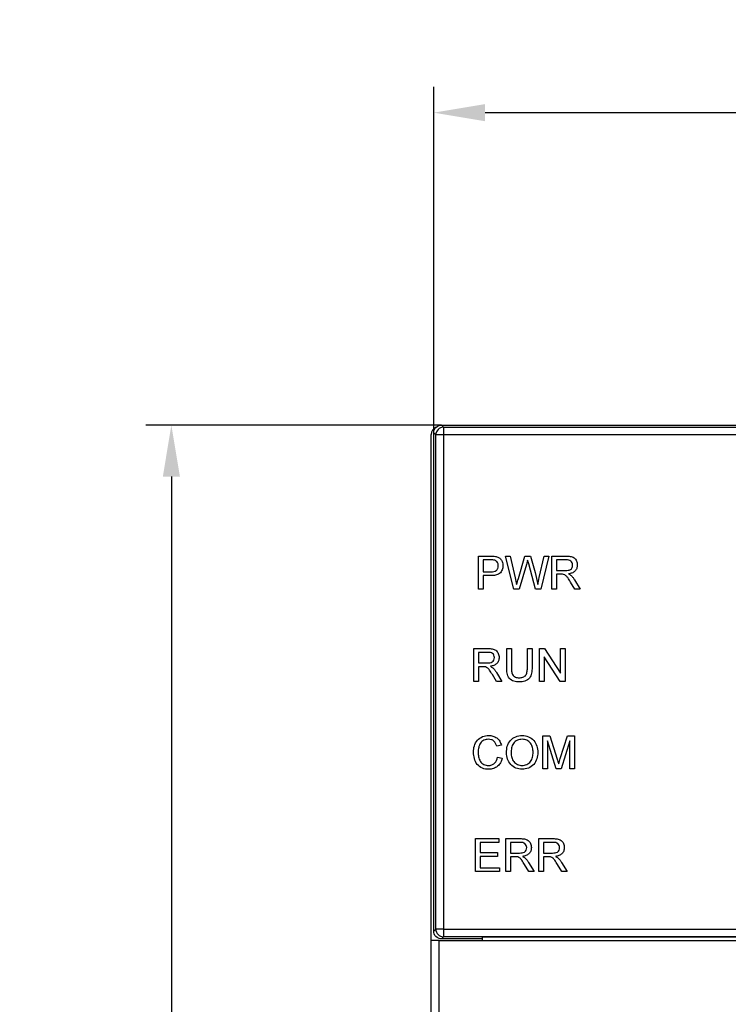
# Model space of a CAD drawing. Header units: millimetres. Extents: x 1931 to 2429, y 62 to 413.
# Tile 9 of 26: x 2046 to 2073, y 260 to 299. Entities that reach past the tile are written whole.
import ezdxf

# ---------------------------------------------------------------- set-up
doc = ezdxf.new("R2010")
doc.units = ezdxf.units.MM
doc.header["$LTSCALE"] = 2
doc.header["$PDSIZE"] = -1
doc.layers.add('HMI-D4', color=250, linetype='Continuous')
doc.dimstyles.new('ISO-25', dxfattribs={"dimtxt": 2.5, "dimasz": 2.5, "dimexe": 1.25, "dimexo": 0.625, "dimtad": 1, "dimtxsty": 'Standard', "dimcen": 2.5, "dimadec": 0, "dimazin": 0, "dimtfac": 1, "dimtmove": 0, "dimatfit": 3, "dimfxl": 1, "dimarcsym": 0})

# ---------------------------------------------------------------- blocks, each defined once
blk = doc.blocks.new('*D31')
at = {"layer": 'Defpoints', "color": 0}
for p in [(2101.796, 295.176), (2061.796, 282.466), (2101.796, 282.466)]:
    blk.add_point(p, dxfattribs=at)
at = {"layer": 'HMI-D4', "color": 0, "lineweight": -2}
for p, q in [((2061.796, 282.466), (2061.796, 296.176)), ((2101.796, 282.466), (2101.796, 296.176)), ((2063.796, 295.176), (2099.796, 295.176))]:
    blk.add_line(p, q, dxfattribs=at)
at = {"layer": 'HMI-D4', "color": 0}
for points in [[(2063.796, 295.509), (2063.796, 294.842), (2061.796, 295.176)], [(2099.796, 295.509), (2099.796, 294.842), (2101.796, 295.176)]]:
    blk.add_solid(points, dxfattribs=at)
at = {"layer": 'HMI-D4', "color": 0, "insert": (2081.796, 297.342), "char_height": 2, "attachment_point": 5}
blk.add_mtext('40,0±0,5', dxfattribs=at)
blk = doc.blocks.new('*D32')
at = {"layer": 'Defpoints', "color": 0}
for p in [(2062.096, 283.007), (2051.579, 188.019), (2061.996, 188.019)]:
    blk.add_point(p, dxfattribs=at)
at = {"layer": 'HMI-D4', "color": 0, "lineweight": -2}
for p, q in [((2062.096, 283.007), (2050.579, 283.007)), ((2051.579, 281.007), (2051.579, 237.68)), ((2051.579, 190.019), (2051.579, 233.347)), ((2061.996, 188.019), (2050.579, 188.019))]:
    blk.add_line(p, q, dxfattribs=at)
at = {"layer": 'HMI-D4', "color": 0}
for points in [[(2051.246, 281.007), (2051.912, 281.007), (2051.579, 283.007)], [(2051.246, 190.019), (2051.912, 190.019), (2051.579, 188.019)]]:
    blk.add_solid(points, dxfattribs=at)
at = {"layer": 'HMI-D4', "color": 0, "insert": (2051.579, 235.513), "char_height": 2, "attachment_point": 5}
blk.add_mtext('95,0±0,5', dxfattribs=at)

msp = doc.modelspace()

# ---------------------------------------------------------------- linework, layer by layer
at = {"color": 7, "linetype": 'Continuous', "lineweight": 25}
for p, q in [((2061.896, 282.945), (2061.896, 282.928)), ((2062.096, 283.007), (2062.178, 282.925)), ((2062.096, 283.007), (2101.496, 283.007)), ((2061.696, 262.945), (2061.696, 282.645)), ((2061.878, 282.625), (2061.796, 282.707)), ((2061.796, 263.307), (2061.796, 282.707)), ((2061.878, 263.389), (2061.878, 282.625)), ((2062.178, 282.625), (2061.878, 282.625)), ((2062.178, 282.925), (2062.178, 282.625)), ((2062.178, 282.925), (2101.414, 282.925)), ((2062.178, 282.625), (2062.178, 263.389)), ((2101.414, 282.625), (2062.178, 282.625)), ((2063.538, 277.909), (2064.01, 277.909)), ((2063.538, 276.625), (2063.538, 277.909)), ((2063.719, 277.761), (2063.719, 277.3)), ((2064.026, 277.761), (2063.719, 277.761)), ((2064.592, 277.909), (2064.779, 277.909)), ((2064.915, 276.625), (2064.592, 277.909)), ((2064.779, 277.909), (2064.969, 277.065)), ((2065.094, 277.033), (2065.348, 277.909)), ((2065.407, 277.586), (2065.129, 276.625)), ((2065.348, 277.909), (2065.565, 277.909)), ((2065.765, 276.625), (2065.496, 277.606)), ((2065.565, 277.909), (2065.749, 277.266)), ((2065.911, 277.07), (2066.1, 277.909)), ((2066.287, 277.909), (2065.964, 276.625)), ((2066.1, 277.909), (2066.287, 277.909)), ((2066.403, 276.625), (2066.403, 277.909)), ((2066.403, 277.909), (2066.96, 277.909)), ((2066.584, 277.761), (2066.584, 277.349)), ((2066.966, 277.761), (2066.584, 277.761)), ((2063.719, 277.3), (2064.029, 277.3)), ((2066.584, 277.349), (2066.928, 277.349)), ((2066.769, 277.201), (2066.584, 277.201)), ((2066.584, 277.201), (2066.584, 276.625)), ((2064.034, 277.152), (2063.719, 277.152)), ((2063.719, 277.152), (2063.719, 276.625)), ((2067.288, 276.625), (2067.128, 276.896)), ((2067.285, 276.98), (2067.496, 276.625)), ((2063.719, 276.625), (2063.538, 276.625)), ((2065.129, 276.625), (2064.915, 276.625)), ((2065.964, 276.625), (2065.765, 276.625)), ((2066.584, 276.625), (2066.403, 276.625)), ((2067.496, 276.625), (2067.288, 276.625)), ((2063.355, 273.025), (2063.355, 274.309)), ((2063.355, 274.309), (2063.913, 274.309)), ((2063.919, 274.161), (2063.536, 274.161)), ((2063.536, 274.161), (2063.536, 273.749)), ((2064.639, 273.57), (2064.639, 274.309)), ((2064.639, 274.309), (2064.821, 274.309)), ((2064.821, 274.309), (2064.821, 273.579)), ((2065.446, 274.309), (2065.627, 274.309)), ((2065.446, 273.579), (2065.446, 274.309)), ((2065.627, 274.309), (2065.627, 273.57)), ((2065.924, 273.025), (2065.924, 274.309)), ((2065.924, 274.309), (2066.115, 274.309)), ((2066.115, 274.309), (2066.73, 273.351)), ((2066.73, 273.351), (2066.73, 274.309)), ((2066.73, 274.309), (2066.911, 274.309)), ((2066.911, 274.309), (2066.911, 273.025)), ((2063.536, 273.749), (2063.88, 273.749)), ((2066.72, 273.025), (2066.105, 273.983)), ((2066.105, 273.983), (2066.105, 273.025)), ((2063.536, 273.601), (2063.536, 273.025)), ((2063.722, 273.601), (2063.536, 273.601)), ((2064.238, 273.38), (2064.448, 273.025)), ((2063.536, 273.025), (2063.355, 273.025)), ((2064.241, 273.025), (2064.081, 273.296)), ((2064.448, 273.025), (2064.241, 273.025)), ((2066.105, 273.025), (2065.924, 273.025)), ((2066.911, 273.025), (2066.72, 273.025)), ((2066.047, 269.625), (2066.047, 270.909)), ((2066.047, 270.909), (2066.32, 270.909)), ((2066.228, 270.712), (2066.228, 269.625)), ((2066.569, 269.625), (2066.228, 270.712)), ((2066.32, 270.909), (2066.607, 270.008)), ((2066.728, 270.023), (2067.012, 270.909)), ((2067.101, 270.712), (2066.758, 269.625)), ((2067.012, 270.909), (2067.282, 270.909)), ((2067.101, 269.625), (2067.101, 270.712)), ((2067.282, 270.909), (2067.282, 269.625)), ((2064.434, 270.552), (2064.253, 270.514)), ((2064.286, 270.078), (2064.467, 270.036)), ((2066.228, 269.625), (2066.047, 269.625)), ((2066.758, 269.625), (2066.569, 269.625)), ((2067.282, 269.625), (2067.101, 269.625)), ((2063.427, 265.625), (2063.427, 266.909)), ((2063.427, 266.909), (2064.332, 266.909)), ((2064.332, 266.909), (2064.332, 266.761)), ((2064.612, 266.909), (2065.169, 266.909)), ((2064.612, 265.625), (2064.612, 266.909)), ((2065.896, 266.909), (2066.453, 266.909)), ((2065.896, 265.625), (2065.896, 266.909)), ((2064.332, 266.761), (2063.608, 266.761)), ((2063.608, 266.761), (2063.608, 266.366)), ((2064.793, 266.761), (2064.793, 266.349)), ((2065.176, 266.761), (2064.793, 266.761)), ((2066.077, 266.761), (2066.077, 266.349)), ((2066.46, 266.761), (2066.077, 266.761)), ((2063.608, 266.366), (2064.283, 266.366)), ((2064.283, 266.218), (2063.608, 266.218)), ((2063.608, 266.218), (2063.608, 265.773)), ((2064.283, 266.366), (2064.283, 266.218)), ((2064.793, 266.349), (2065.137, 266.349)), ((2064.793, 266.201), (2064.793, 265.625)), ((2064.979, 266.201), (2064.793, 266.201)), ((2066.077, 266.349), (2066.421, 266.349)), ((2066.077, 266.201), (2066.077, 265.625)), ((2066.263, 266.201), (2066.077, 266.201)), ((2063.608, 265.773), (2064.365, 265.773)), ((2064.365, 265.773), (2064.365, 265.625)), ((2065.497, 265.625), (2065.337, 265.896)), ((2065.494, 265.98), (2065.705, 265.625)), ((2066.782, 265.625), (2066.622, 265.896)), ((2066.778, 265.98), (2066.989, 265.625)), ((2064.365, 265.625), (2063.427, 265.625)), ((2064.793, 265.625), (2064.612, 265.625)), ((2065.705, 265.625), (2065.497, 265.625)), ((2066.077, 265.625), (2065.896, 265.625)), ((2066.989, 265.625), (2066.782, 265.625)), ((2061.796, 263.307), (2061.878, 263.389)), ((2062.178, 263.389), (2061.878, 263.389)), ((2062.178, 263.389), (2101.414, 263.389)), ((2062.178, 263.389), (2062.178, 263.089)), ((2062.178, 263.089), (2062.096, 263.007)), ((2063.696, 263.007), (2062.096, 263.007)), ((2101.414, 263.089), (2062.178, 263.089)), ((2099.696, 263.071), (2063.696, 263.071)), ((2063.696, 262.945), (2063.696, 263.071)), ((2061.696, 188.245), (2061.696, 262.945)), ((2061.996, 262.945), (2061.696, 262.945)), ((2061.996, 262.945), (2101.396, 262.945)), ((2061.996, 262.945), (2061.996, 188.245))]:
    msp.add_line(p, q, dxfattribs=at)
for centre, start, end in [((2061.996, 282.645), 109.4712, 180), ((2062.178, 282.625), 90.0204, 179.9796), ((2062.178, 263.389), 180.0204, 269.9796)]:
    msp.add_arc(centre, 0.3, start, end, dxfattribs=at)
for points, knots in [([(2061.796, 282.707), (2061.796, 282.778), (2061.826, 282.861), (2061.943, 282.978), (2062.026, 283.007), (2062.096, 283.007)], [0, 0, 0, 0, 0.5, 0.5, 1, 1, 1, 1]), ([(2064.312, 277.535), (2064.31, 277.581), (2064.302, 277.627), (2064.266, 277.686), (2064.252, 277.703), (2064.216, 277.733), (2064.195, 277.742), (2064.174, 277.75)], [0, 0, 0, 0, 0.5, 0.5, 0.75, 0.75, 1, 1, 1, 1]), ([(2064.2, 277.897), (2064.242, 277.889), (2064.283, 277.878), (2064.358, 277.839), (2064.391, 277.811), (2064.442, 277.744), (2064.462, 277.705), (2064.487, 277.625), (2064.492, 277.582), (2064.493, 277.54)], [0, 0, 0, 0, 0.25, 0.25, 0.5, 0.5, 0.75, 0.75, 1, 1, 1, 1]), ([(2066.96, 277.909), (2067.013, 277.909), (2067.066, 277.907), (2067.17, 277.89), (2067.222, 277.874), (2067.306, 277.81), (2067.338, 277.766), (2067.38, 277.669), (2067.389, 277.616), (2067.39, 277.563)], [0, 0, 0, 0, 0.25, 0.25, 0.5, 0.5, 0.75, 0.75, 1, 1, 1, 1]), ([(2067.209, 277.559), (2067.208, 277.589), (2067.204, 277.619), (2067.179, 277.674), (2067.161, 277.698), (2067.089, 277.753), (2067.026, 277.76), (2066.966, 277.761)], [0, 0, 0, 0, 0.25, 0.25, 0.5, 0.5, 1, 1, 1, 1]), ([(2067.39, 277.563), (2067.389, 277.518), (2067.383, 277.473), (2067.35, 277.39), (2067.325, 277.352), (2067.261, 277.29), (2067.221, 277.267), (2067.138, 277.234), (2067.094, 277.225), (2067.05, 277.218)], [0, 0, 0, 0, 0.25, 0.25, 0.5, 0.5, 0.75, 0.75, 1, 1, 1, 1]), ([(2064.029, 277.3), (2064.064, 277.301), (2064.099, 277.302), (2064.168, 277.316), (2064.203, 277.328), (2064.259, 277.369), (2064.281, 277.399), (2064.307, 277.464), (2064.311, 277.5), (2064.312, 277.535)], [0, 0, 0, 0, 0.25, 0.25, 0.5, 0.5, 0.75, 0.75, 1, 1, 1, 1]), ([(2064.493, 277.54), (2064.492, 277.483), (2064.483, 277.425), (2064.439, 277.319), (2064.406, 277.27), (2064.316, 277.199), (2064.261, 277.179), (2064.148, 277.156), (2064.091, 277.153), (2064.034, 277.152)], [0, 0, 0, 0, 0.25, 0.25, 0.5, 0.5, 0.75, 0.75, 1, 1, 1, 1]), ([(2067.128, 276.896), (2067.092, 276.955), (2067.057, 277.014), (2066.996, 277.098), (2066.975, 277.125), (2066.923, 277.17), (2066.891, 277.185), (2066.858, 277.195)], [0, 0, 0, 0, 0.5, 0.5, 0.75, 0.75, 1, 1, 1, 1]), ([(2066.928, 277.349), (2066.994, 277.35), (2067.065, 277.352), (2067.151, 277.405), (2067.173, 277.432), (2067.202, 277.492), (2067.208, 277.526), (2067.209, 277.559)], [0, 0, 0, 0, 0.5, 0.5, 0.75, 0.75, 1, 1, 1, 1]), ([(2067.15, 277.154), (2067.176, 277.129), (2067.201, 277.101), (2067.246, 277.043), (2067.266, 277.011), (2067.285, 276.98)], [0, 0, 0, 0, 0.5, 0.5, 1, 1, 1, 1]), ([(2063.913, 274.309), (2063.965, 274.309), (2064.018, 274.307), (2064.122, 274.29), (2064.175, 274.274), (2064.259, 274.21), (2064.29, 274.166), (2064.333, 274.069), (2064.341, 274.016), (2064.343, 273.963)], [0, 0, 0, 0, 0.25, 0.25, 0.5, 0.5, 0.75, 0.75, 1, 1, 1, 1]), ([(2064.162, 273.959), (2064.161, 273.989), (2064.157, 274.019), (2064.132, 274.074), (2064.113, 274.098), (2064.042, 274.153), (2063.979, 274.16), (2063.919, 274.161)], [0, 0, 0, 0, 0.25, 0.25, 0.5, 0.5, 1, 1, 1, 1]), ([(2063.88, 273.749), (2063.947, 273.75), (2064.018, 273.752), (2064.104, 273.805), (2064.126, 273.832), (2064.155, 273.892), (2064.161, 273.926), (2064.162, 273.959)], [0, 0, 0, 0, 0.5, 0.5, 0.75, 0.75, 1, 1, 1, 1]), ([(2064.343, 273.963), (2064.342, 273.918), (2064.336, 273.873), (2064.303, 273.79), (2064.278, 273.752), (2064.214, 273.69), (2064.174, 273.667), (2064.091, 273.634), (2064.047, 273.625), (2064.003, 273.618)], [0, 0, 0, 0, 0.25, 0.25, 0.5, 0.5, 0.75, 0.75, 1, 1, 1, 1]), ([(2064.081, 273.296), (2064.045, 273.355), (2064.01, 273.414), (2063.949, 273.498), (2063.928, 273.525), (2063.876, 273.57), (2063.844, 273.585), (2063.811, 273.595)], [0, 0, 0, 0, 0.5, 0.5, 0.75, 0.75, 1, 1, 1, 1]), ([(2064.102, 273.554), (2064.129, 273.529), (2064.154, 273.501), (2064.199, 273.443), (2064.219, 273.411), (2064.238, 273.38)], [0, 0, 0, 0, 0.5, 0.5, 1, 1, 1, 1]), ([(2065.136, 273.009), (2065.064, 273.01), (2064.991, 273.016), (2064.853, 273.061), (2064.789, 273.101), (2064.696, 273.212), (2064.671, 273.283), (2064.644, 273.425), (2064.64, 273.498), (2064.639, 273.57)], [0, 0, 0, 0, 0.25, 0.25, 0.5, 0.5, 0.75, 0.75, 1, 1, 1, 1]), ([(2064.821, 273.579), (2064.821, 273.53), (2064.822, 273.481), (2064.834, 273.384), (2064.845, 273.336), (2064.895, 273.252), (2064.935, 273.22), (2065.024, 273.181), (2065.074, 273.174), (2065.122, 273.173)], [0, 0, 0, 0, 0.25, 0.25, 0.5, 0.5, 0.75, 0.75, 1, 1, 1, 1]), ([(2065.122, 273.173), (2065.173, 273.174), (2065.224, 273.178), (2065.32, 273.21), (2065.365, 273.24), (2065.417, 273.327), (2065.429, 273.377), (2065.444, 273.478), (2065.445, 273.528), (2065.446, 273.579)], [0, 0, 0, 0, 0.25, 0.25, 0.5, 0.5, 0.75, 0.75, 1, 1, 1, 1]), ([(2065.627, 273.57), (2065.626, 273.499), (2065.623, 273.427), (2065.596, 273.286), (2065.571, 273.216), (2065.478, 273.106), (2065.416, 273.065), (2065.281, 273.016), (2065.208, 273.009), (2065.136, 273.009)], [0, 0, 0, 0, 0.25, 0.25, 0.5, 0.5, 0.75, 0.75, 1, 1, 1, 1]), ([(2063.347, 270.277), (2063.349, 270.359), (2063.357, 270.442), (2063.405, 270.6), (2063.444, 270.675), (2063.551, 270.8), (2063.621, 270.847), (2063.774, 270.911), (2063.856, 270.924), (2063.939, 270.926)], [0, 0, 0, 0, 0.25, 0.25, 0.5, 0.5, 0.75, 0.75, 1, 1, 1, 1]), ([(2063.93, 270.777), (2063.87, 270.777), (2063.808, 270.767), (2063.699, 270.716), (2063.651, 270.675), (2063.583, 270.575), (2063.562, 270.517), (2063.535, 270.398), (2063.53, 270.338), (2063.528, 270.277)], [0, 0, 0, 0, 0.25, 0.25, 0.5, 0.5, 0.75, 0.75, 1, 1, 1, 1]), ([(2064.253, 270.514), (2064.23, 270.585), (2064.197, 270.657), (2064.112, 270.732), (2064.078, 270.75), (2064.006, 270.773), (2063.968, 270.777), (2063.93, 270.777)], [0, 0, 0, 0, 0.5, 0.5, 0.75, 0.75, 1, 1, 1, 1]), ([(2063.939, 270.926), (2063.995, 270.925), (2064.051, 270.919), (2064.158, 270.888), (2064.209, 270.863), (2064.299, 270.795), (2064.337, 270.753), (2064.396, 270.658), (2064.417, 270.606), (2064.434, 270.552)], [0, 0, 0, 0, 0.25, 0.25, 0.5, 0.5, 0.75, 0.75, 1, 1, 1, 1]), ([(2064.631, 270.25), (2064.633, 270.336), (2064.64, 270.422), (2064.689, 270.586), (2064.729, 270.663), (2064.841, 270.793), (2064.912, 270.845), (2065.069, 270.912), (2065.156, 270.924), (2065.241, 270.926)], [0, 0, 0, 0, 0.25, 0.25, 0.5, 0.5, 0.75, 0.75, 1, 1, 1, 1]), ([(2065.242, 270.777), (2065.178, 270.776), (2065.113, 270.764), (2064.997, 270.709), (2064.944, 270.669), (2064.867, 270.565), (2064.844, 270.503), (2064.817, 270.377), (2064.814, 270.313), (2064.812, 270.248)], [0, 0, 0, 0, 0.25, 0.25, 0.5, 0.5, 0.75, 0.75, 1, 1, 1, 1]), ([(2065.241, 270.926), (2065.325, 270.924), (2065.41, 270.91), (2065.565, 270.845), (2065.636, 270.796), (2065.747, 270.67), (2065.787, 270.594), (2065.839, 270.434), (2065.848, 270.349), (2065.85, 270.265)], [0, 0, 0, 0, 0.25, 0.25, 0.5, 0.5, 0.75, 0.75, 1, 1, 1, 1]), ([(2065.669, 270.266), (2065.668, 270.329), (2065.662, 270.391), (2065.631, 270.512), (2065.605, 270.57), (2065.53, 270.67), (2065.48, 270.711), (2065.367, 270.765), (2065.305, 270.776), (2065.242, 270.777)], [0, 0, 0, 0, 0.25, 0.25, 0.5, 0.5, 0.75, 0.75, 1, 1, 1, 1]), ([(2063.942, 269.609), (2063.858, 269.61), (2063.772, 269.619), (2063.615, 269.68), (2063.545, 269.733), (2063.441, 269.866), (2063.405, 269.945), (2063.359, 270.107), (2063.348, 270.192), (2063.347, 270.277)], [0, 0, 0, 0, 0.25, 0.25, 0.5, 0.5, 0.75, 0.75, 1, 1, 1, 1]), ([(2063.528, 270.277), (2063.529, 270.216), (2063.533, 270.154), (2063.558, 270.033), (2063.578, 269.973), (2063.644, 269.869), (2063.692, 269.827), (2063.802, 269.771), (2063.864, 269.758), (2063.925, 269.757)], [0, 0, 0, 0, 0.25, 0.25, 0.5, 0.5, 0.75, 0.75, 1, 1, 1, 1]), ([(2063.925, 269.757), (2063.97, 269.758), (2064.014, 269.763), (2064.097, 269.793), (2064.135, 269.817), (2064.232, 269.907), (2064.266, 269.992), (2064.286, 270.078)], [0, 0, 0, 0, 0.25, 0.25, 0.5, 0.5, 1, 1, 1, 1]), ([(2064.467, 270.036), (2064.451, 269.977), (2064.43, 269.919), (2064.37, 269.812), (2064.331, 269.763), (2064.237, 269.685), (2064.182, 269.654), (2064.065, 269.617), (2064.004, 269.61), (2063.942, 269.609)], [0, 0, 0, 0, 0.25, 0.25, 0.5, 0.5, 0.75, 0.75, 1, 1, 1, 1]), ([(2065.241, 269.609), (2065.158, 269.61), (2065.075, 269.623), (2064.923, 269.686), (2064.853, 269.734), (2064.686, 269.917), (2064.633, 270.085), (2064.631, 270.25)], [0, 0, 0, 0, 0.25, 0.25, 0.5, 0.5, 1, 1, 1, 1]), ([(2064.812, 270.248), (2064.813, 270.187), (2064.819, 270.126), (2064.852, 270.008), (2064.88, 269.953), (2064.958, 269.859), (2065.007, 269.82), (2065.117, 269.768), (2065.179, 269.758), (2065.24, 269.757)], [0, 0, 0, 0, 0.25, 0.25, 0.5, 0.5, 0.75, 0.75, 1, 1, 1, 1]), ([(2065.24, 269.757), (2065.302, 269.758), (2065.365, 269.768), (2065.478, 269.822), (2065.528, 269.863), (2065.605, 269.962), (2065.632, 270.02), (2065.663, 270.141), (2065.668, 270.204), (2065.669, 270.266)], [0, 0, 0, 0, 0.25, 0.25, 0.5, 0.5, 0.75, 0.75, 1, 1, 1, 1]), ([(2065.85, 270.265), (2065.848, 270.181), (2065.838, 270.097), (2065.787, 269.937), (2065.746, 269.862), (2065.635, 269.736), (2065.563, 269.689), (2065.408, 269.624), (2065.324, 269.61), (2065.241, 269.609)], [0, 0, 0, 0, 0.25, 0.25, 0.5, 0.5, 0.75, 0.75, 1, 1, 1, 1]), ([(2065.169, 266.909), (2065.222, 266.909), (2065.275, 266.907), (2065.379, 266.89), (2065.431, 266.874), (2065.516, 266.81), (2065.547, 266.766), (2065.59, 266.669), (2065.598, 266.616), (2065.6, 266.563)], [0, 0, 0, 0, 0.25, 0.25, 0.5, 0.5, 0.75, 0.75, 1, 1, 1, 1]), ([(2066.453, 266.909), (2066.506, 266.909), (2066.559, 266.907), (2066.663, 266.89), (2066.715, 266.874), (2066.8, 266.81), (2066.831, 266.766), (2066.874, 266.669), (2066.882, 266.616), (2066.884, 266.563)], [0, 0, 0, 0, 0.25, 0.25, 0.5, 0.5, 0.75, 0.75, 1, 1, 1, 1]), ([(2065.137, 266.349), (2065.204, 266.35), (2065.274, 266.352), (2065.36, 266.405), (2065.382, 266.432), (2065.411, 266.492), (2065.418, 266.526), (2065.419, 266.559)], [0, 0, 0, 0, 0.5, 0.5, 0.75, 0.75, 1, 1, 1, 1]), ([(2065.419, 266.559), (2065.418, 266.589), (2065.413, 266.619), (2065.389, 266.674), (2065.37, 266.698), (2065.299, 266.753), (2065.236, 266.76), (2065.176, 266.761)], [0, 0, 0, 0, 0.25, 0.25, 0.5, 0.5, 1, 1, 1, 1]), ([(2065.6, 266.563), (2065.599, 266.518), (2065.593, 266.473), (2065.56, 266.39), (2065.534, 266.352), (2065.47, 266.29), (2065.431, 266.267), (2065.347, 266.234), (2065.303, 266.225), (2065.259, 266.218)], [0, 0, 0, 0, 0.25, 0.25, 0.5, 0.5, 0.75, 0.75, 1, 1, 1, 1]), ([(2066.421, 266.349), (2066.488, 266.35), (2066.559, 266.352), (2066.644, 266.405), (2066.666, 266.432), (2066.695, 266.492), (2066.702, 266.526), (2066.703, 266.559)], [0, 0, 0, 0, 0.5, 0.5, 0.75, 0.75, 1, 1, 1, 1]), ([(2066.703, 266.559), (2066.702, 266.589), (2066.697, 266.619), (2066.673, 266.674), (2066.654, 266.698), (2066.583, 266.753), (2066.52, 266.76), (2066.46, 266.761)], [0, 0, 0, 0, 0.25, 0.25, 0.5, 0.5, 1, 1, 1, 1]), ([(2066.884, 266.563), (2066.883, 266.518), (2066.877, 266.473), (2066.844, 266.39), (2066.819, 266.352), (2066.754, 266.29), (2066.715, 266.267), (2066.632, 266.234), (2066.587, 266.225), (2066.543, 266.218)], [0, 0, 0, 0, 0.25, 0.25, 0.5, 0.5, 0.75, 0.75, 1, 1, 1, 1]), ([(2065.337, 265.896), (2065.302, 265.955), (2065.266, 266.014), (2065.206, 266.098), (2065.185, 266.125), (2065.133, 266.17), (2065.101, 266.185), (2065.068, 266.195)], [0, 0, 0, 0, 0.5, 0.5, 0.75, 0.75, 1, 1, 1, 1]), ([(2065.359, 266.154), (2065.385, 266.129), (2065.411, 266.101), (2065.455, 266.043), (2065.475, 266.011), (2065.494, 265.98)], [0, 0, 0, 0, 0.5, 0.5, 1, 1, 1, 1]), ([(2066.622, 265.896), (2066.586, 265.955), (2066.551, 266.014), (2066.49, 266.098), (2066.469, 266.125), (2066.417, 266.17), (2066.385, 266.185), (2066.352, 266.195)], [0, 0, 0, 0, 0.5, 0.5, 0.75, 0.75, 1, 1, 1, 1]), ([(2066.643, 266.154), (2066.67, 266.129), (2066.695, 266.101), (2066.74, 266.043), (2066.759, 266.011), (2066.778, 265.98)], [0, 0, 0, 0, 0.5, 0.5, 1, 1, 1, 1]), ([(2062.096, 263.007), (2062.026, 263.007), (2061.943, 263.036), (2061.826, 263.154), (2061.796, 263.236), (2061.796, 263.307)], [0, 0, 0, 0, 0.5, 0.5, 1, 1, 1, 1])]:
    msp.add_open_spline(points, degree=3, knots=knots, dxfattribs=at)
for points in [[(2064.01, 277.909), (2064.073, 277.909), (2064.137, 277.907), (2064.2, 277.897)], [(2064.174, 277.75), (2064.125, 277.761), (2064.075, 277.761), (2064.026, 277.761)], [(2065.456, 277.754), (2065.44, 277.698), (2065.424, 277.642), (2065.407, 277.586)], [(2065.496, 277.606), (2065.482, 277.656), (2065.471, 277.705), (2065.456, 277.754)], [(2065.749, 277.266), (2065.788, 277.113), (2065.822, 276.959), (2065.851, 276.805)], [(2066.858, 277.195), (2066.829, 277.201), (2066.799, 277.201), (2066.769, 277.201)], [(2067.05, 277.218), (2067.085, 277.2), (2067.12, 277.18), (2067.15, 277.154)], [(2064.969, 277.065), (2064.989, 276.978), (2065.008, 276.891), (2065.028, 276.805)], [(2065.028, 276.805), (2065.05, 276.881), (2065.071, 276.957), (2065.094, 277.033)], [(2065.851, 276.805), (2065.871, 276.893), (2065.891, 276.981), (2065.911, 277.07)], [(2063.811, 273.595), (2063.782, 273.601), (2063.752, 273.601), (2063.722, 273.601)], [(2064.003, 273.618), (2064.038, 273.6), (2064.072, 273.58), (2064.102, 273.554)], [(2066.607, 270.008), (2066.626, 269.945), (2066.646, 269.883), (2066.665, 269.82)], [(2066.665, 269.82), (2066.685, 269.888), (2066.706, 269.956), (2066.728, 270.023)], [(2065.068, 266.195), (2065.038, 266.201), (2065.008, 266.201), (2064.979, 266.201)], [(2065.259, 266.218), (2065.295, 266.2), (2065.329, 266.18), (2065.359, 266.154)], [(2066.352, 266.195), (2066.323, 266.201), (2066.293, 266.201), (2066.263, 266.201)], [(2066.543, 266.218), (2066.579, 266.2), (2066.613, 266.18), (2066.643, 266.154)]]:
    msp.add_open_spline(points, degree=3, dxfattribs=at)

# ---------------------------------------------------------------- dimensions: what is measured, and where the dimension line sits
at = {"layer": 'HMI-D4', "color": 0}
dim = msp.add_linear_dim(base=(2101.796, 295.176), p1=(2061.796, 282.466), p2=(2101.796, 282.466), dimstyle='ISO-25', override={"dimtxt": 2, "dimasz": 2, "dimexe": 1, "dimexo": 0, "dimgap": 1, "dimtih": 1, "dimtoh": 1, "dimdec": 1, "dimzin": 0, "dimadec": 2, "dimtol": 1, "dimtp": 0.5, "dimtm": 0.5, "dimtdec": 1, "dimtzin": 0}, dxfattribs=at)
dim.commit()
dim.dimension.update_dxf_attribs({"geometry": '*D31', "text_midpoint": (2081.796, 297.342)})
dim = msp.add_linear_dim(base=(2051.579, 188.019), p1=(2062.096, 283.007), p2=(2061.996, 188.019), angle=90, dimstyle='ISO-25', override={"dimtxt": 2, "dimasz": 2, "dimexe": 1, "dimexo": 0, "dimgap": 1, "dimtih": 1, "dimtoh": 1, "dimdec": 1, "dimzin": 0, "dimadec": 2, "dimtol": 1, "dimtp": 0.5, "dimtm": 0.5, "dimtdec": 1, "dimtzin": 0}, dxfattribs=at)
dim.commit()
dim.dimension.update_dxf_attribs({"geometry": '*D32', "text_midpoint": (2051.579, 235.513)})

doc.saveas('drawing.dxf')
